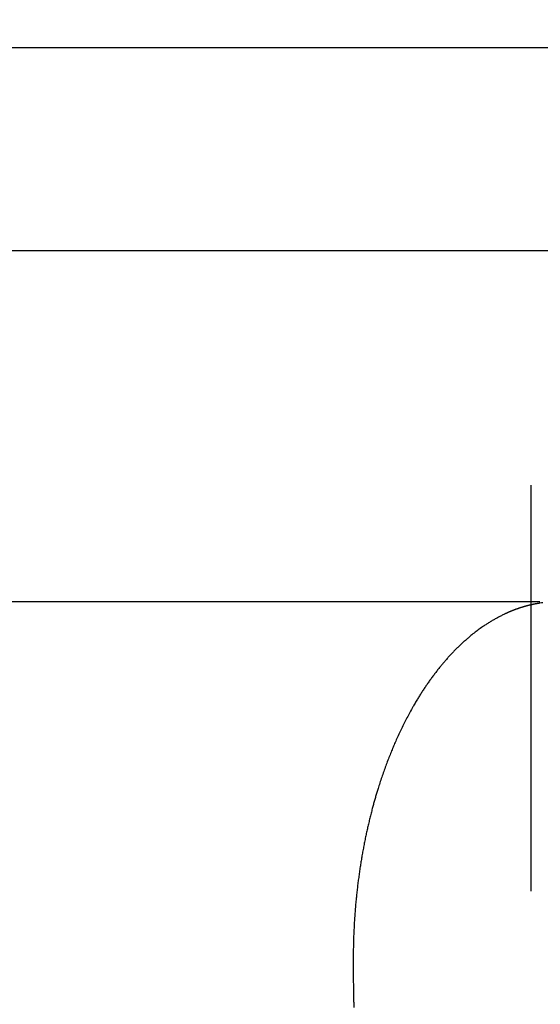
# Model space of a CAD drawing. Header units: metres. Extents: x -5 to 93, y -48 to 79.
# Tile 63 of 91: x 76.6 to 76.729, y 18.989 to 19.231. Entities that reach past the tile are written whole.
import ezdxf

# ---------------------------------------------------------------- set-up
doc = ezdxf.new("R2010")
doc.units = ezdxf.units.M
doc.header["$LTSCALE"] = 0.05
doc.linetypes.add('STRICHPUNKT2', pattern=[12.7, 6.35, -3.175, 0, -3.175])
doc.linetypes.add('VERDECKT2', pattern=[4.762499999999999, 3.175, -1.5875])
for name, color, linetype in [('A_Achse', 9, 'STRICHPUNKT2'), ('A_Rechen', 9, 'Continuous'), ('A_Sanitär', 4, 'Continuous')]:
    doc.layers.add(name, color=color, linetype=linetype)

msp = doc.modelspace()

# ---------------------------------------------------------------- linework, layer by layer
at = {"layer": 'A_Achse'}
msp.add_line((76.72638008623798, 11.92557669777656), (76.72638008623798, 19.44460341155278), dxfattribs=at)
at = {"layer": 'A_Rechen', "linetype": 'Continuous'}
msp.add_line((76.72848168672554, 19.08808381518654), (76.51867249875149, 19.08808381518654), dxfattribs=at)
for centre, radius, start, end in [((76.73324219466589, 19.05697488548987), 0.0311274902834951, 105.8924943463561, 106.0310110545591), ((76.73324412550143, 19.05696810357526), 0.03113454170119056, 105.7539984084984, 105.8924941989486), ((76.73324618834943, 19.05696079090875), 0.03114213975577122, 105.6155249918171, 105.7539982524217), ((76.73324837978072, 19.05695294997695), 0.03115028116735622, 105.4770757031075, 105.6155248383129), ((76.73325069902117, 19.0569445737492), 0.03115897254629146, 105.3386521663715, 105.4770755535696), ((76.73325314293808, 19.05693566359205), 0.03116821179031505, 105.2002559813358, 105.3386520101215), ((76.73325570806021, 19.05692622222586), 0.03117799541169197, 105.0618887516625, 105.2002558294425), ((76.73325839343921, 19.05691624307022), 0.03118832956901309, 104.9235520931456, 105.0618886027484), ((76.73326119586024, 19.05690572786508), 0.03119921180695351, 104.785247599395, 104.9235519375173), ((76.73326411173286, 19.05689467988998), 0.03121063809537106, 104.6469768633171, 104.7852474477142), ((76.73326714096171, 19.05688308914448), 0.03122261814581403, 104.5087415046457, 104.646976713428), ((76.73327027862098, 19.05687096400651), 0.03123514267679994, 104.3705430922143, 104.5087413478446), ((76.733273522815, 19.05685830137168), 0.03124821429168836, 104.2323832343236, 104.3705429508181), ((76.73327687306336, 19.05684509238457), 0.03126184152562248, 104.0942635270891, 104.2323830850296), ((76.73328032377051, 19.05683134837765), 0.03127601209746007, 103.9561855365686, 104.0942633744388), ((76.73328387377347, 19.05681706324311), 0.03129073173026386, 103.81815085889, 103.9561853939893), ((76.73328752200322, 19.05680223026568), 0.03130600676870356, 103.6801610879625, 103.8181507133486), ((76.73329126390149, 19.0567868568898), 0.03132182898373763, 103.5422177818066, 103.6801609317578), ((76.73329509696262, 19.05677094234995), 0.03133819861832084, 103.4043225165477, 103.5422176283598), ((76.7332990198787, 19.05675448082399), 0.03135512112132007, 103.2664768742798, 103.4043223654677), ((76.73330302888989, 19.05673747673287), 0.03137259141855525, 103.1286824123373, 103.266476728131), ((76.733307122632, 19.05671992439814), 0.03139061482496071, 102.9909407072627, 103.1286822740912), ((76.73331129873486, 19.05670182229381), 0.03140919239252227, 102.853253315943, 102.9909405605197), ((76.73331555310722, 19.05668317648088), 0.03142831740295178, 102.7156217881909, 102.853253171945), ((76.73331988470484, 19.05666397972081), 0.03144799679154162, 102.5780476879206, 102.7156216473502), ((76.73332429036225, 19.05664423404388), 0.0314682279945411, 102.4405325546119, 102.57804754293), ((76.73332876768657, 19.05662393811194), 0.03148901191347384, 102.3030779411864, 102.4405324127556), ((76.73333331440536, 19.05660308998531), 0.03151035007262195, 102.1656853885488, 102.3030777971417), ((76.73333792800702, 19.05658168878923), 0.03153224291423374, 102.0283564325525, 102.1656852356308), ((76.73334260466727, 19.05655973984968), 0.03155468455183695, 101.8910925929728, 102.0283562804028), ((76.73334734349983, 19.05653723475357), 0.0315776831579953, 101.7538954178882, 101.891092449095), ((76.73335214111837, 19.05651417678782), 0.03160123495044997, 101.616766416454, 101.7538952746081), ((76.7333569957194, 19.05649056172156), 0.03162534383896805, 101.4797071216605, 101.6167662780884), ((76.73336190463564, 19.056466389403), 0.03165000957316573, 101.3427190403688, 101.4797069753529), ((76.73336686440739, 19.05644166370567), 0.031675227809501, 101.2058036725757, 101.3427188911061), ((76.73337187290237, 19.05641638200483), 0.03170100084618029, 101.0689625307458, 101.20580353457), ((76.73337692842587, 19.05639053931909), 0.03172733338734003, 100.9321971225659, 101.068962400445), ((76.73338202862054, 19.05636413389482), 0.03175422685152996, 100.795508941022, 100.9321969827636), ((76.7333871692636, 19.05633717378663), 0.03178167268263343, 100.6588994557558, 100.7955087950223), ((76.73339234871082, 19.05630965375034), 0.03180967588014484, 100.5223701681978, 100.6588993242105), ((76.73339756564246, 19.05628156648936), 0.03183824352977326, 100.3859225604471, 100.5223700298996), ((76.73340281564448, 19.05625292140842), 0.03186736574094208, 100.2495580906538, 100.3859224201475), ((76.73340809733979, 19.05622371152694), 0.03189704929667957, 100.1132782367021, 100.2495579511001), ((76.73341340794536, 19.05619393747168), 0.03192729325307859, 99.97708445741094, 100.113278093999), ((76.73341874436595, 19.05616360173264), 0.0319580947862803, 99.84097820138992, 99.97708431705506), ((76.73342410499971, 19.05613269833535), 0.03198945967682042, 99.70496093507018, 99.84097807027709), ((76.73342948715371, 19.05610122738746), 0.03202138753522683, 99.56903409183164, 99.70496079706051), ((76.73343488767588, 19.05606919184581), 0.03205387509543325, 99.43319910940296, 99.56903395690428), ((76.73344030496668, 19.05603658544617), 0.03208692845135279, 99.29745742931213, 99.4331989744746), ((76.73344573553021, 19.05600341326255), 0.03212054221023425, 99.16181046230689, 99.29745729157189), ((76.73345117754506, 19.05596967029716), 0.03215472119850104, 99.02625964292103, 99.16181033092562), ((76.7334566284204, 19.05593535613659), 0.03218946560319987, 98.89080637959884, 99.02625950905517), ((76.73298542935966, 19.05895207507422), 0.02913616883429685, 97.42849078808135, 98.89218697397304), ((76.73715120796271, 19.04870237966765), 0.04027778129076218, 116.755555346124, 117.9706494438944), ((76.7372828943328, 19.04844102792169), 0.04057043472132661, 115.5462139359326, 116.7554575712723), ((76.73357190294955, 19.05620622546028), 0.03196405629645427, 115.4109479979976, 115.5470371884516), ((76.73355863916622, 19.05623414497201), 0.03193314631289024, 115.2747708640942, 115.4109478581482), ((76.73354567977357, 19.0562615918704), 0.03190279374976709, 115.1385073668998, 115.2747707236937), ((76.73353302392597, 19.05628856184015), 0.03187300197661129, 115.0021589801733, 115.1385072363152), ((76.7335206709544, 19.05631505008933), 0.03184377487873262, 114.8657271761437, 115.0021588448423), ((76.73350861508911, 19.05634106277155), 0.03181510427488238, 114.7292134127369, 114.8657270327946), ((76.73349685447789, 19.05636659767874), 0.03178699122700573, 114.5926191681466, 114.7292132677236), ((76.73348538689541, 19.05639165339), 0.03175943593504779, 114.4559459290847, 114.5926190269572), ((76.73347420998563, 19.05641622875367), 0.03173243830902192, 114.3191951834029, 114.4559457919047), ((76.73346332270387, 19.05644031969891), 0.03170600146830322, 114.1823684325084, 114.3191950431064), ((76.73345271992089, 19.05646393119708), 0.03168011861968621, 114.0454671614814, 114.1823682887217), ((76.73344240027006, 19.05648705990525), 0.03165479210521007, 113.9084928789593, 114.0454670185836), ((76.73343236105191, 19.05650970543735), 0.03163002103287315, 113.7714470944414, 113.9084927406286), ((76.73342260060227, 19.05653186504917), 0.03160580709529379, 113.6343313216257, 113.7714469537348), ((76.7334131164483, 19.05655353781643), 0.03158215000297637, 113.4971470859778, 113.6343311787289), ((76.7334039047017, 19.05657472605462), 0.03155904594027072, 113.3598958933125, 113.4971469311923), ((76.7333949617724, 19.05659543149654), 0.03153649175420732, 113.2225792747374, 113.3598957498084), ((76.73338628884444, 19.0566156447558), 0.03151449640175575, 113.0851987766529, 113.2225791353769), ((76.73337788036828, 19.05663537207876), 0.03149305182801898, 112.947755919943, 113.0851986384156), ((76.73336973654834, 19.05665460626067), 0.03147216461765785, 112.8102522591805, 112.9477557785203), ((76.733361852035, 19.05667335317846), 0.03145182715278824, 112.6726893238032, 112.8102521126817), ((76.73335422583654, 19.05669160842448), 0.03143204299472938, 112.5350686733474, 112.6726891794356), ((76.73334685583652, 19.05670937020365), 0.03141281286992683, 112.3973918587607, 112.5350685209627), ((76.73333973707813, 19.05672664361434), 0.03139413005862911, 112.2596604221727, 112.3973917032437), ((76.73333286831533, 19.05674342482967), 0.03137599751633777, 112.1218759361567, 112.2596602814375), ((76.73332624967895, 19.05675970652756), 0.03135842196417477, 111.984039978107, 112.1218757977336), ((76.73331987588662, 19.05677549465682), 0.0313413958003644, 111.8461540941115, 111.9840398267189), ((76.73331374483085, 19.05679078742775), 0.03132491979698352, 111.7082198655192, 111.8461539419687), ((76.73330785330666, 19.05680558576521), 0.03130899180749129, 111.5702388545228, 111.7082197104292), ((76.7333022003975, 19.05681988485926), 0.03129361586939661, 111.4322126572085, 111.5702387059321), ((76.73329678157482, 19.05683368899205), 0.03127878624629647, 111.2941428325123, 111.4322125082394), ((76.73329159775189, 19.05684698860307), 0.03126451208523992, 111.1560309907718, 111.2941426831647), ((76.73328664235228, 19.05685979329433), 0.0312507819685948, 111.0178786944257, 111.1560308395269), ((76.733281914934, 19.05687209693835), 0.03123760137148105, 110.8796875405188, 111.0178785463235), ((76.73327741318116, 19.05688389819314), 0.0312249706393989, 110.7414591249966, 110.8796873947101), ((76.73327313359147, 19.05689519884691), 0.03121288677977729, 110.6031950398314, 110.7414589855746), ((76.7332690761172, 19.05690599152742), 0.03120135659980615, 110.4648968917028, 110.6031948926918), ((76.73326523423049, 19.05691628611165), 0.03119036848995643, 110.326566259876, 110.464896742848), ((76.73326160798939, 19.05692607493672), 0.03117992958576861, 110.1882047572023, 110.3265661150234), ((76.73325819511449, 19.05693535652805), 0.03117004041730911, 110.0498139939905, 110.1882046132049), ((76.73325499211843, 19.05694413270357), 0.03116069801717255, 109.9113955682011, 110.0498138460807), ((76.73325199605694, 19.05695240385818), 0.03115190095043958, 109.7729510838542, 109.9113954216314), ((76.73324920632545, 19.05696016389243), 0.03114365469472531, 109.6344821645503, 109.7729509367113), ((76.733246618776, 19.05696741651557), 0.03113595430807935, 109.4959904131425, 109.6344820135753), ((76.73324423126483, 19.05697415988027), 0.03112880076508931, 109.3574774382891, 109.4959902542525), ((76.73324204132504, 19.05698039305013), 0.03112219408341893, 109.218944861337, 109.3574772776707), ((76.73324004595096, 19.05698611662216), 0.03111613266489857, 109.0803942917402, 109.218944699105), ((76.73323824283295, 19.05699132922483), 0.03111061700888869, 108.9418273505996, 109.0803941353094), ((76.73323663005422, 19.05699602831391), 0.03110564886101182, 108.8032456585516, 108.9418271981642), ((76.73323520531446, 19.05700021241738), 0.0311012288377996, 108.6646508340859, 108.8032455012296), ((76.73323396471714, 19.05700388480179), 0.03109735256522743, 108.5260444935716, 108.6646506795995), ((76.7332329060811, 19.05700704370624), 0.0310940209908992, 108.3874282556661, 108.526044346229), ((76.73323202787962, 19.05700968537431), 0.0310912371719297, 108.2488037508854, 108.3874281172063), ((76.73323132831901, 19.05701180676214), 0.03108900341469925, 108.110172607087, 108.2488036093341), ((76.73323080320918, 19.05701341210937), 0.03108731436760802, 107.9715364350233, 108.1101724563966), ((76.73323045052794, 19.05701449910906), 0.03108617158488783, 107.8328968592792, 107.9715362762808), ((76.73323026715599, 19.05701506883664), 0.03108557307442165, 107.6942555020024, 107.8328966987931), ((76.73323025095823, 19.05701511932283), 0.03108552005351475, 107.5556139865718, 107.6942553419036), ((76.73323039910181, 19.05701465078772), 0.0310860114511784, 107.4169739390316, 107.5556138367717), ((76.73323071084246, 19.05701365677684), 0.03108705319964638, 107.2783369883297, 107.416973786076), ((76.73323118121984, 19.05701214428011), 0.03108863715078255, 107.1397047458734, 107.2783368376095), ((76.73323180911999, 19.05701010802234), 0.03109076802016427, 107.0010788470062, 107.1397046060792), ((76.73323259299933, 19.05700754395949), 0.03109344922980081, 106.862460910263, 107.0010786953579), ((76.73323352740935, 19.05700446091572), 0.03109667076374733, 106.7238525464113, 106.8624607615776), ((76.73323461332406, 19.05700084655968), 0.03110044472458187, 106.5852554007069, 106.7238523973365), ((76.73323584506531, 19.05699671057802), 0.03110476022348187, 106.4466710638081, 106.5852552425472), ((76.7332372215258, 19.0569920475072), 0.03110962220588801, 106.3081011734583, 106.4466709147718), ((76.73323874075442, 19.05698685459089), 0.03111503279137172, 106.1695473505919, 106.308101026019), ((76.73324039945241, 19.05698113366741), 0.03112098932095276, 106.0310112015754, 106.1695471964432), ((76.73685617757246, 19.0492325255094), 0.03967100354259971, 124.0966374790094, 125.0272727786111), ((76.7368397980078, 19.04925667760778), 0.03964182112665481, 122.8685469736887, 124.096602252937), ((76.7368492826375, 19.04924186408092), 0.03965941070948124, 121.6407490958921, 122.8684412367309), ((76.73688712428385, 19.04918031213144), 0.03973166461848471, 120.4144405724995, 121.6406438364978), ((76.7369513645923, 19.0490707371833), 0.03985868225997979, 119.1907395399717, 120.4143363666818), ((76.73704004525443, 19.04891185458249), 0.04004063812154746, 117.9707498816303, 119.1906369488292), ((76.74640264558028, 19.03767675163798), 0.05466063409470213, 129.6562495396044, 130.612564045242), ((76.73722836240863, 19.04874530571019), 0.04028425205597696, 128.735892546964, 129.6570589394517), ((76.73711197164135, 19.04889034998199), 0.04009828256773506, 127.8118365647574, 128.7358489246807), ((76.7370174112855, 19.04901215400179), 0.03994408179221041, 126.8854032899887, 127.8117921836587), ((76.73694382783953, 19.04911015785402), 0.03982152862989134, 125.9570696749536, 126.8853582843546), ((76.73689036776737, 19.04918380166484), 0.03973052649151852, 125.027318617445, 125.9570241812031), ((76.74590187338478, 19.03823794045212), 0.05390837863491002, 133.4976899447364, 134.4628804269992), ((76.74598357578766, 19.03815176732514), 0.05402712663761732, 132.5338633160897, 133.4976389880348), ((76.74609498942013, 19.03803025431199), 0.05419198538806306, 131.5719928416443, 132.5338128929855), ((76.74623503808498, 19.03787228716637), 0.05440309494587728, 130.6126129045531, 131.5719431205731), ((76.74584579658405, 19.03829556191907), 0.05382798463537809, 136.3954747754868, 137.3616260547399), ((76.74583190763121, 19.03830872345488), 0.05380885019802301, 135.4290429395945, 136.3954232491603), ((76.74585095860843, 19.03828988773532), 0.05383564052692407, 134.4629317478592, 135.4289914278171), ((76.74623996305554, 19.03795531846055), 0.05434876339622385, 140.1991639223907, 141.1320413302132), ((76.74609003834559, 19.03808017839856), 0.05415365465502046, 139.2640013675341, 140.1991181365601), ((76.74597524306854, 19.03817898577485), 0.05400219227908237, 138.3270905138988, 139.263954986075), ((76.74589370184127, 19.03825151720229), 0.05389306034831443, 137.3616774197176, 138.3270507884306), ((76.76086589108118, 19.02615624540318), 0.07314058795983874, 142.6560461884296, 143.4203508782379), ((76.76101283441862, 19.02604408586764), 0.0733254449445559, 141.8930014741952, 142.6560210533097), ((76.76118926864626, 19.02590566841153), 0.07354969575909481, 141.1315087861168, 141.8929766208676), ((76.76060781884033, 19.02634388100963), 0.0728214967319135, 144.951812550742, 145.71834832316), ((76.76066280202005, 19.02630527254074), 0.07288868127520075, 144.1857222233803, 144.9517868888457), ((76.76074901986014, 19.02624301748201), 0.07299502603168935, 143.4203762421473, 144.1856966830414), ((76.76063608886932, 19.0263265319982), 0.07285464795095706, 147.2518134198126, 148.0181166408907), ((76.7605938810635, 19.02635364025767), 0.07280448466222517, 146.4851325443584, 147.2517877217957), ((76.76058465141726, 19.02635971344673), 0.07279343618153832, 145.7183740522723, 146.4851068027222), ((76.76099736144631, 19.02610978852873), 0.07327597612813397, 149.6435126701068, 150.5015910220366), ((76.76082989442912, 19.02620781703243), 0.07308192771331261, 148.7838802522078, 149.6434768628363), ((76.76071185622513, 19.02627925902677), 0.07294395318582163, 148.0181422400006, 148.7838198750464), ((76.7800473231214, 19.01532689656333), 0.09516593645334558, 151.4114129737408, 152.3233457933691), ((76.78027978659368, 19.01520013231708), 0.09543071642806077, 150.501125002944, 151.411370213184), ((76.77977054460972, 19.0154700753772), 0.09485430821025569, 153.236594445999, 154.1505235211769), ((76.77987724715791, 19.01541618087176), 0.09497384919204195, 152.3233889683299, 153.236550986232), ((76.77975120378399, 19.01548005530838), 0.0948325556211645, 155.0648424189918, 155.9789112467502), ((76.77972820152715, 19.01549067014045), 0.09480722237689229, 154.1505671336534, 155.0647987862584), ((76.77983227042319, 19.01544395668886), 0.09492129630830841, 155.978927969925, 156.7722155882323), ((76.78014021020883, 19.01531482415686), 0.09525522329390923, 157.5647829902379, 158.3562155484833), ((76.77996055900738, 19.01538894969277), 0.09506088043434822, 156.772243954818, 157.5647548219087), ((76.80074438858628, 19.00713519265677), 0.1174236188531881, 159.0770271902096, 159.7990293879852), ((76.80095453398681, 19.00705480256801), 0.1176486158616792, 158.3559245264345, 159.0770058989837), ((76.80047966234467, 19.00723117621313), 0.1171420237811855, 160.5217674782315, 161.2449262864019), ((76.8005859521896, 19.00719353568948), 0.1172547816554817, 159.7990508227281, 160.5217459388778), ((76.80042527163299, 19.00724972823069), 0.1170845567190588, 161.9683619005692, 162.6917573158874), ((76.80042595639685, 19.00724945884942), 0.1170852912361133, 161.2449478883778, 161.9683402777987), ((76.8005276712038, 19.00721842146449), 0.1171916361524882, 163.1901906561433, 163.6884340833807), ((76.80046573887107, 19.00723711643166), 0.1171269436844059, 162.6917567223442, 163.1901835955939), ((76.80072880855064, 19.00716065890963), 0.1174009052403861, 164.1864329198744, 164.6840840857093), ((76.80061531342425, 19.00719278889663), 0.1172829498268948, 163.688441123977, 164.186425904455), ((76.82028705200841, 19.00196465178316), 0.1376375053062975, 165.6787368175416, 166.1818266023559), ((76.82230202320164, 19.00145024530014), 0.139717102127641, 165.1806514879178, 165.6787366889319), ((76.80086829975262, 19.00712247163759), 0.1175455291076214, 164.6840910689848, 165.1813339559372), ((76.81639580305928, 19.00290370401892), 0.1336345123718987, 166.6899191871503, 167.2030061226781), ((76.81831838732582, 19.00244886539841), 0.1356101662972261, 166.1818270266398, 166.6899184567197), ((76.81268797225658, 19.0037285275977), 0.12983600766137, 167.7210815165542, 168.2441276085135), ((76.81451907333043, 19.00332998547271), 0.1317099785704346, 167.2030071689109, 167.7210801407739), ((76.82356395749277, 19.00144573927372), 0.1409488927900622, 168.7498377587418, 169.2610484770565), ((76.82537854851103, 19.00108478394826), 0.142799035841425, 168.2430501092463, 168.7498356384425), ((76.82007078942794, 19.00209220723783), 0.1373963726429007, 169.7766653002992, 170.2966504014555), ((76.82179477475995, 19.00178128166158), 0.1391481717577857, 169.2610509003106, 169.7766625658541), ((76.81675756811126, 19.00264339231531), 0.1340375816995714, 170.8209845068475, 171.34962046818), ((76.81839179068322, 19.002379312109), 0.1356930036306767, 170.2966534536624, 170.8209811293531), ((76.8322278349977, 19.00028964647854), 0.1496858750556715, 171.846288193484, 172.3428357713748), ((76.83239376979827, 19.00026585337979), 0.1498535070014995, 171.3501040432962, 171.8462812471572), ((76.83209522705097, 19.00030749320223), 0.1495520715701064, 172.3428427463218, 172.839686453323), ((76.83193022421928, 19.00032767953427), 0.1493858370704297, 173.3367657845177, 173.8339780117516), ((76.83199600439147, 19.00031997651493), 0.1494520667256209, 172.8396934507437, 173.3367587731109), ((76.83190074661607, 19.00033093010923), 0.1493561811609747, 174.3312780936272, 174.8965722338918), ((76.83189794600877, 19.0003311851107), 0.1493533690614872, 173.8339850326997, 174.3312693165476), ((76.83203408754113, 19.00031995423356), 0.1494899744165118, 175.4617732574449, 176.0267300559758), ((76.83194565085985, 19.00032694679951), 0.1494012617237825, 174.8965825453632, 175.4617629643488), ((76.83216614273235, 19.00031080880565), 0.1496223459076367, 176.0267403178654, 176.5913638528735), ((76.83698657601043, 19.0000692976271), 0.1544488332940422, 177.1554457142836, 177.6289374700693), ((76.83234190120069, 19.00030036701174), 0.1497984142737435, 176.5913740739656, 177.1555550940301), ((76.83670148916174, 19.00008008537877), 0.1541635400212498, 178.1027655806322, 178.5768413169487), ((76.83682819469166, 19.0000758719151), 0.1542903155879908, 177.6289435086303, 178.1027595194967), ((76.83654310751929, 19.00008352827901), 0.1540051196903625, 179.0511242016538, 179.5255249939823), ((76.83660646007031, 19.00008246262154), 0.1540684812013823, 178.5768473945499, 179.051118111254), ((76.8365114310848, 19.00008380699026), 0.153973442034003, 179.5255310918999, 179.9999969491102), ((77.44027204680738, 19.0000635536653), 0.7577340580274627, 179.998467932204, 180.1166721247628), ((77.32633153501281, 18.99982920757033), 0.6437933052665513, 180.1164650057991, 180.2482348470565), ((77.22443630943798, 18.99938529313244), 0.5418971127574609, 180.2479759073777, 180.3957866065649), ((77.13391348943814, 18.9987573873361), 0.4513721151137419, 180.3954585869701, 180.5624258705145), ((77.05409020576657, 18.99797106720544), 0.3715449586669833, 180.5620041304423, 180.7521054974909), ((76.98429358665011, 18.99705190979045), 0.3017422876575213, 180.751554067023, 180.9699484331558), ((76.92385075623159, 18.99602549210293), 0.2412907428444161, 180.9692134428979, 181.2227142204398), ((76.87208883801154, 18.99491739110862), 0.1895169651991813, 181.2217125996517, 181.5195074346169), ((76.82833496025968, 18.9937531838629), 0.1457476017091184, 181.5181066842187, 181.8728877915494), ((76.79191624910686, 18.99255844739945), 0.1093092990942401, 181.8708680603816, 182.3006743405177)]:
    msp.add_arc(centre, radius, start, end, dxfattribs=at)
at = {"layer": 'A_Sanitär'}
for points in [[(76.95138008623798, 13.39947564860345), (76.95138008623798, 19.22447564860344), (76.50138008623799, 19.22447564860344), (76.50138008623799, 11.97447564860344), (76.95138008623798, 11.97447564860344), (76.95138008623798, 12.15997564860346)], [(76.90138008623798, 13.39947564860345), (76.90138008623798, 19.17447564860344), (76.55138008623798, 19.17447564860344), (76.55138008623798, 12.02447564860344), (76.90138008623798, 12.02447564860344), (76.90138008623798, 12.14947564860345)]]:
    msp.add_lwpolyline(points, dxfattribs=at)
at = {"layer": 'A_Sanitär', "color": 8, "linetype": 'VERDECKT2', "ltscale": 0.5}
msp.add_circle((76.72638008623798, 19.09005076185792), 0.1795032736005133, dxfattribs=at)

doc.saveas('drawing.dxf')
